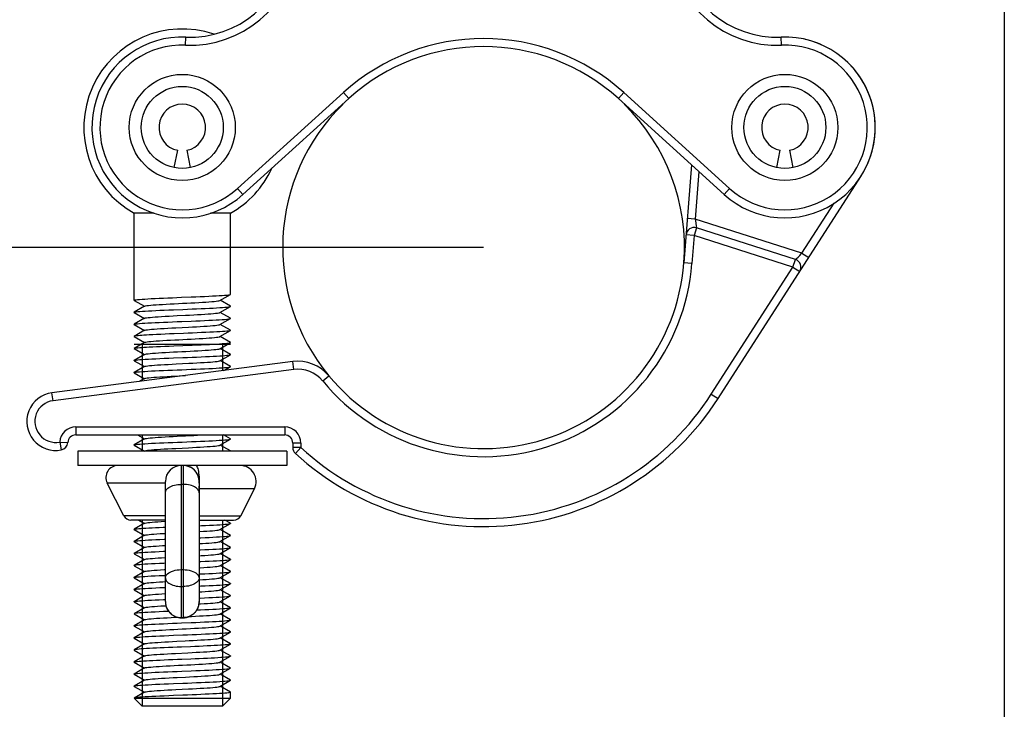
# Model space of a CAD drawing. Extents: x 0 to 420, y 0 to 297.
# Tile 13 of 75: x 88 to 113, y 169 to 186. Entities that reach past the tile are written whole.
import ezdxf

# ---------------------------------------------------------------- set-up
doc = ezdxf.new("R2010")
doc.units = 0
doc.header["$LTSCALE"] = 23.1
doc.layers.get('0').update_dxf_attribs({"linetype": 'CONTINUOUS'})
for name, color, linetype in [('02___PRT_ALL_AXES', 7, 'CONTINUOUS'), ('03___PRT_ALL_CURVES', 7, 'CONTINUOUS'), ('DIM_PILOTEES', 7, 'CONTINUOUS')]:
    doc.layers.add(name, color=color, linetype=linetype)
doc.dimstyles.get("Standard").update_dxf_attribs({"dimtxt": 2.5, "dimasz": 2.5, "dimexe": 1.25, "dimexo": 0.625, "dimtad": 1, "dimcen": 2.5, "dimazin": 3, "dimtfac": 1, "dimtmove": 0, "dimatfit": 3})

# ---------------------------------------------------------------- blocks, each defined once
blk = doc.blocks.new('_FILLED')
at = {"color": 0, "linetype": 'BYBLOCK'}
blk.add_solid([(0, 0), (-1, 0.1429), (-1, -0.1429)], dxfattribs=at)
blk = doc.blocks.new('*D2')
at = {"layer": 'DIM_PILOTEES', "color": 2, "linetype": 'CONTINUOUS'}
for p, q in [((87.037, 193.934), (76.755, 193.934)), ((78.755, 193.934), (78.755, 187.064)), ((78.755, 180.194), (78.755, 187.064)), ((99.637, 180.194), (76.755, 180.194))]:
    blk.add_line(p, q, dxfattribs=at)
at = {"layer": 'DIM_PILOTEES', "color": 2, "linetype": 'CONTINUOUS', "xscale": 3.5, "yscale": 3.5, "zscale": 3.5}
for p, rotation in [((78.755, 193.934), 90), ((78.755, 180.194), 270)]:
    blk.add_blockref('_FILLED', p, dxfattribs=dict(at, rotation=rotation))
blk = doc.blocks.new('*D4')
at = {"layer": 'DIM_PILOTEES', "color": 2, "linetype": 'CONTINUOUS'}
for p, q in [((86.675, 223.05), (86.675, 155.561)), ((112.598, 223.05), (112.598, 155.561)), ((86.675, 157.561), (99.637, 157.561)), ((112.598, 157.561), (99.637, 157.561))]:
    blk.add_line(p, q, dxfattribs=at)
at = {"layer": 'DIM_PILOTEES', "color": 2, "linetype": 'CONTINUOUS', "xscale": 3.5, "yscale": 3.5, "zscale": 3.5, "rotation": 180}
blk.add_blockref('_FILLED', (86.675, 157.561), dxfattribs=at)
at = {"layer": 'DIM_PILOTEES', "color": 2, "linetype": 'CONTINUOUS', "xscale": 3.5, "yscale": 3.5, "zscale": 3.5}
blk.add_blockref('_FILLED', (112.598, 157.561), dxfattribs=at)

msp = doc.modelspace()

# ---------------------------------------------------------------- linework, layer by layer
at = {"color": 7, "linetype": 'CONTINUOUS'}
for p, q in [((92.221, 185.232), (92.229, 185.432)), ((107.052, 185.232), (107.044, 185.432)), ((93.512, 181.664), (96.147, 184.049)), ((93.647, 181.516), (96.281, 183.901)), ((96.147, 184.049), (96.281, 183.901)), ((103.126, 184.049), (102.992, 183.901)), ((102.992, 183.901), (105.627, 181.516)), ((103.126, 184.049), (105.761, 181.664)), ((91.937, 182.186), (92.023, 182.615)), ((92.25, 182.615), (92.336, 182.186)), ((106.937, 182.184), (107.023, 182.615)), ((107.25, 182.615), (107.337, 182.184)), ((104.809, 182.256), (104.622, 179.812)), ((104.997, 182.086), (104.906, 180.905)), ((105.473, 176.439), (109.029, 181.967)), ((93.512, 181.664), (93.647, 181.516)), ((105.761, 181.664), (105.627, 181.516)), ((107.562, 180.055), (108.362, 181.299)), ((90.937, 178.884), (90.937, 181.048)), ((93.337, 179.034), (93.337, 181.048)), ((104.906, 180.905), (104.707, 180.921)), ((107.562, 180.055), (104.906, 180.905)), ((104.936, 180.686), (104.875, 180.495)), ((104.919, 180.813), (104.921, 180.793)), ((104.921, 180.793), (104.929, 180.735)), ((107.399, 179.897), (104.936, 180.686)), ((104.875, 180.495), (104.675, 180.511)), ((104.875, 180.495), (104.821, 179.797)), ((107.338, 179.707), (104.875, 180.495)), ((107.338, 179.707), (107.399, 179.897)), ((107.399, 179.898), (107.415, 179.914)), ((107.415, 179.914), (107.427, 179.925)), ((107.427, 179.925), (107.464, 179.961)), ((107.542, 180.037), (107.562, 180.055)), ((107.562, 180.055), (107.73, 179.947)), ((104.821, 179.797), (104.622, 179.812)), ((105.305, 176.547), (107.338, 179.707)), ((107.338, 179.707), (107.506, 179.599)), ((93.073, 178.88), (93.334, 179.031)), ((93.334, 179.031), (93.337, 179.034)), ((90.939, 178.881), (90.937, 178.884)), ((90.939, 178.881), (91.193, 178.734)), ((91.2, 178.738), (90.939, 178.587)), ((93.073, 178.58), (93.334, 178.731)), ((93.334, 178.737), (93.08, 178.884)), ((93.337, 178.734), (93.334, 178.737)), ((93.334, 178.731), (93.337, 178.734)), ((90.937, 178.584), (90.939, 178.587)), ((90.939, 178.581), (90.937, 178.584)), ((90.939, 178.581), (91.193, 178.434)), ((91.2, 178.438), (90.939, 178.287)), ((93.073, 178.28), (93.334, 178.431)), ((93.334, 178.437), (93.08, 178.584)), ((93.337, 178.434), (93.334, 178.437)), ((93.334, 178.431), (93.337, 178.434)), ((90.937, 178.284), (90.939, 178.287)), ((90.939, 178.281), (90.937, 178.284)), ((90.939, 178.281), (91.193, 178.134)), ((91.978, 178.201), (92.29, 178.217)), ((93.334, 178.137), (93.08, 178.284)), ((90.939, 177.987), (90.937, 177.984)), ((90.937, 177.984), (90.939, 177.981)), ((91.2, 178.138), (90.939, 177.987)), ((90.939, 177.981), (91.193, 177.834)), ((93.073, 177.98), (93.334, 178.131)), ((93.334, 177.837), (93.08, 177.984)), ((93.337, 178.134), (93.334, 178.137)), ((93.337, 178.134), (93.334, 178.131)), ((93.337, 177.784), (90.937, 177.784)), ((90.937, 177.684), (90.939, 177.687)), ((90.939, 177.681), (90.937, 177.684)), ((91.193, 177.834), (90.939, 177.687)), ((91.2, 177.838), (91.193, 177.834)), ((93.073, 177.68), (93.299, 177.811)), ((93.334, 177.537), (93.08, 177.684)), ((93.299, 177.811), (93.334, 177.831)), ((93.334, 177.837), (93.337, 177.834)), ((93.334, 177.831), (93.337, 177.834)), ((90.939, 177.681), (91.193, 177.534)), ((91.2, 177.538), (90.939, 177.387)), ((93.073, 177.38), (93.334, 177.531)), ((93.337, 177.534), (93.334, 177.537)), ((93.334, 177.531), (93.337, 177.534)), ((94.887, 177.359), (88.894, 176.583)), ((90.937, 177.384), (90.939, 177.387)), ((90.939, 177.381), (90.937, 177.384)), ((90.939, 177.381), (91.193, 177.234)), ((91.2, 177.238), (90.939, 177.087)), ((91.989, 177.301), (92.3, 177.317)), ((93.334, 177.237), (93.08, 177.384)), ((93.172, 177.137), (93.334, 177.231)), ((93.337, 177.234), (93.334, 177.237)), ((93.334, 177.231), (93.337, 177.234)), ((94.913, 177.16), (94.887, 177.359)), ((94.913, 177.16), (88.92, 176.385)), ((90.937, 177.084), (90.939, 177.087)), ((90.939, 177.081), (90.937, 177.084)), ((90.939, 177.081), (91.193, 176.934)), ((95.632, 176.877), (95.786, 177.005)), ((91.2, 176.938), (91.074, 176.865)), ((88.92, 176.385), (88.894, 176.583)), ((105.305, 176.547), (105.473, 176.439)), ((89.487, 175.734), (94.687, 175.734)), ((89.487, 175.734), (89.487, 175.534)), ((94.687, 175.734), (94.687, 175.534)), ((89.487, 175.534), (94.687, 175.534)), ((91.02, 175.534), (91.193, 175.434)), ((93.334, 175.437), (93.167, 175.534)), ((89.088, 175.359), (89.287, 175.346)), ((89.088, 175.359), (89.126, 175.163)), ((90.937, 175.284), (90.939, 175.287)), ((90.939, 175.281), (90.937, 175.284)), ((91.2, 175.438), (90.939, 175.287)), ((90.939, 175.281), (91.193, 175.134)), ((93.073, 175.28), (93.334, 175.431)), ((93.334, 175.137), (93.08, 175.284)), ((93.337, 175.434), (93.334, 175.437)), ((93.334, 175.431), (93.337, 175.434)), ((95.087, 175.334), (94.887, 175.334)), ((94.887, 175.334), (94.887, 175.221)), ((95.087, 175.334), (95.087, 175.221)), ((91.2, 175.138), (91.193, 175.134)), ((91.978, 175.201), (92.29, 175.217)), ((93.336, 175.135), (93.334, 175.137)), ((95.087, 175.221), (94.887, 175.221)), ((95.087, 175.221), (94.952, 175.074)), ((92.117, 170.99), (92.117, 174.775)), ((92.157, 174.775), (92.157, 170.99)), ((92.211, 174.772), (92.167, 174.775)), ((92.257, 174.763), (92.211, 174.772)), ((91.717, 174.339), (90.269, 174.339)), ((91.717, 171.388), (91.717, 174.375)), ((92.157, 174.305), (92.117, 174.305)), ((92.543, 174.492), (92.542, 174.495)), ((92.543, 174.49), (92.543, 174.492)), ((92.544, 174.487), (92.543, 174.49)), ((92.545, 174.485), (92.544, 174.487)), ((92.545, 174.482), (92.545, 174.485)), ((92.546, 174.479), (92.545, 174.482)), ((92.547, 174.477), (92.546, 174.479)), ((92.548, 174.474), (92.547, 174.477)), ((92.548, 174.471), (92.548, 174.474)), ((92.549, 174.469), (92.548, 174.471)), ((92.55, 174.466), (92.549, 174.469)), ((92.55, 174.464), (92.55, 174.466)), ((92.551, 174.461), (92.55, 174.464)), ((92.551, 174.459), (92.551, 174.461)), ((92.552, 174.457), (92.551, 174.459)), ((92.552, 174.455), (92.552, 174.457)), ((92.553, 174.452), (92.552, 174.455)), ((92.553, 174.45), (92.553, 174.452)), ((92.554, 174.447), (92.553, 174.45)), ((92.554, 174.445), (92.554, 174.447)), ((92.554, 174.442), (92.554, 174.445)), ((92.555, 174.44), (92.554, 174.442)), ((92.555, 174.438), (92.555, 174.44)), ((92.556, 174.435), (92.555, 174.438)), ((92.556, 174.433), (92.556, 174.435)), ((92.556, 174.431), (92.556, 174.433)), ((92.557, 174.428), (92.556, 174.431)), ((92.557, 174.426), (92.557, 174.428)), ((92.558, 174.423), (92.557, 174.426)), ((92.557, 174.339), (92.558, 174.386)), ((92.557, 174.375), (92.557, 171.388)), ((92.558, 174.421), (92.558, 174.423)), ((92.558, 174.418), (92.558, 174.421)), ((92.559, 174.416), (92.558, 174.418)), ((92.559, 174.413), (92.559, 174.416)), ((92.559, 174.411), (92.559, 174.413)), ((92.559, 174.409), (92.559, 174.411)), ((92.56, 174.407), (92.559, 174.409)), ((92.56, 174.404), (92.56, 174.407)), ((92.56, 174.401), (92.56, 174.404)), ((92.561, 174.398), (92.56, 174.401)), ((92.561, 174.395), (92.561, 174.398)), ((92.561, 174.392), (92.561, 174.395)), ((92.561, 174.39), (92.561, 174.392)), ((92.561, 174.387), (92.561, 174.39)), ((92.562, 174.384), (92.561, 174.387)), ((92.562, 174.381), (92.562, 174.384)), ((92.562, 174.379), (92.562, 174.381)), ((92.562, 174.376), (92.562, 174.379)), ((92.562, 174.372), (92.562, 174.376)), ((92.563, 174.369), (92.562, 174.372)), ((92.563, 174.366), (92.563, 174.369)), ((92.563, 174.362), (92.563, 174.366)), ((92.563, 174.359), (92.563, 174.362)), ((92.563, 174.355), (92.563, 174.359)), ((92.563, 174.351), (92.563, 174.355)), ((92.563, 174.348), (92.563, 174.351)), ((92.563, 174.344), (92.563, 174.348)), ((92.563, 174.34), (92.563, 174.344)), ((92.563, 174.335), (92.563, 174.34)), ((92.563, 174.331), (92.563, 174.335)), ((92.563, 174.326), (92.563, 174.331)), ((92.563, 174.321), (92.563, 174.326)), ((92.563, 174.315), (92.563, 174.321)), ((92.563, 174.314), (92.563, 174.315)), ((92.563, 174.312), (92.563, 174.314)), ((92.565, 174.29), (92.566, 174.34)), ((92.566, 174.34), (92.567, 174.391)), ((93.931, 174.194), (92.557, 174.194)), ((91.717, 173.524), (90.681, 173.524)), ((92.557, 173.524), (93.592, 173.524)), ((91.2, 173.338), (90.939, 173.187)), ((91.053, 173.415), (91.193, 173.334)), ((92.557, 173.276), (92.612, 173.278)), ((93.073, 173.18), (93.334, 173.331)), ((93.334, 173.337), (93.2, 173.415)), ((93.334, 173.337), (93.337, 173.334)), ((93.334, 173.331), (93.337, 173.334)), ((90.937, 173.184), (90.939, 173.187)), ((90.939, 173.181), (90.937, 173.184)), ((90.939, 173.181), (91.193, 173.034)), ((91.2, 173.038), (90.939, 172.887)), ((93.073, 172.88), (93.334, 173.031)), ((93.334, 173.037), (93.08, 173.184)), ((93.337, 173.034), (93.334, 173.037)), ((93.334, 173.031), (93.337, 173.034)), ((90.937, 172.884), (90.939, 172.887)), ((90.939, 172.881), (90.937, 172.884)), ((90.939, 172.881), (91.193, 172.734)), ((93.334, 172.737), (93.08, 172.884)), ((90.937, 172.584), (90.939, 172.587)), ((90.937, 172.584), (90.939, 172.581)), ((91.2, 172.738), (90.939, 172.587)), ((90.939, 172.581), (91.193, 172.434)), ((93.073, 172.58), (93.334, 172.731)), ((93.334, 172.437), (93.08, 172.584)), ((93.337, 172.734), (93.334, 172.737)), ((93.334, 172.731), (93.337, 172.734)), ((91.2, 172.438), (90.939, 172.287)), ((91.622, 172.481), (91.717, 172.487)), ((93.073, 172.28), (93.334, 172.431)), ((93.334, 172.437), (93.337, 172.434)), ((93.337, 172.434), (93.334, 172.431)), ((90.939, 172.287), (90.937, 172.284)), ((90.939, 172.281), (90.937, 172.284)), ((90.939, 172.281), (91.193, 172.134)), ((91.2, 172.138), (90.939, 171.987)), ((92.117, 172.184), (92.157, 172.184)), ((93.073, 171.98), (93.334, 172.131)), ((93.334, 172.137), (93.08, 172.284)), ((93.337, 172.134), (93.334, 172.137)), ((93.334, 172.131), (93.337, 172.134)), ((90.937, 171.984), (90.939, 171.987)), ((90.937, 171.984), (90.939, 171.981)), ((90.939, 171.981), (91.193, 171.834)), ((91.2, 171.838), (90.939, 171.687)), ((93.073, 171.68), (93.334, 171.831)), ((93.334, 171.837), (93.08, 171.984)), ((93.334, 171.837), (93.337, 171.834)), ((93.334, 171.831), (93.337, 171.834)), ((90.937, 171.684), (90.939, 171.687)), ((90.939, 171.681), (90.937, 171.684)), ((90.939, 171.681), (91.193, 171.534)), ((92.117, 171.765), (92.157, 171.765)), ((93.334, 171.537), (93.08, 171.684)), ((90.937, 171.384), (90.939, 171.387)), ((90.937, 171.384), (90.939, 171.381)), ((91.2, 171.538), (90.939, 171.387)), ((90.939, 171.381), (91.193, 171.234)), ((92.557, 171.388), (92.553, 171.336)), ((93.073, 171.38), (93.334, 171.531)), ((93.334, 171.237), (93.08, 171.384)), ((93.337, 171.534), (93.334, 171.537)), ((93.334, 171.531), (93.337, 171.534)), ((90.939, 171.087), (90.937, 171.084)), ((90.939, 171.081), (90.937, 171.084)), ((91.2, 171.238), (90.939, 171.087)), ((90.939, 171.081), (91.193, 170.934)), ((91.799, 171.145), (91.669, 171.14)), ((93.073, 171.08), (93.334, 171.231)), ((93.334, 170.937), (93.08, 171.084)), ((93.334, 171.237), (93.337, 171.234)), ((93.337, 171.234), (93.334, 171.231)), ((91.2, 170.938), (90.939, 170.787)), ((93.073, 170.78), (93.334, 170.931)), ((93.337, 170.934), (93.334, 170.937)), ((93.334, 170.931), (93.337, 170.934)), ((90.937, 170.784), (90.939, 170.787)), ((90.939, 170.781), (90.937, 170.784)), ((90.939, 170.781), (91.193, 170.634)), ((91.2, 170.638), (90.939, 170.487)), ((93.073, 170.48), (93.334, 170.631)), ((93.334, 170.637), (93.08, 170.784)), ((93.337, 170.634), (93.334, 170.637)), ((93.334, 170.631), (93.337, 170.634)), ((90.937, 170.484), (90.939, 170.487)), ((90.939, 170.481), (90.937, 170.484)), ((90.939, 170.481), (91.193, 170.334)), ((91.2, 170.338), (90.939, 170.187)), ((93.334, 170.337), (93.08, 170.484)), ((93.337, 170.334), (93.334, 170.337)), ((93.337, 170.334), (93.334, 170.331)), ((90.939, 170.187), (90.937, 170.184)), ((90.937, 170.184), (90.939, 170.181)), ((90.939, 170.181), (91.193, 170.034)), ((91.867, 170.095), (91.968, 170.1)), ((91.968, 170.1), (92.279, 170.116)), ((93.073, 170.18), (93.334, 170.331)), ((93.334, 170.037), (93.08, 170.184)), ((90.937, 169.884), (90.939, 169.887)), ((90.939, 169.881), (90.937, 169.884)), ((91.2, 170.038), (90.939, 169.887)), ((90.939, 169.881), (91.193, 169.734)), ((93.073, 169.88), (93.334, 170.031)), ((93.334, 169.737), (93.08, 169.884)), ((93.334, 170.037), (93.337, 170.034)), ((93.334, 170.031), (93.337, 170.034)), ((91.2, 169.738), (90.939, 169.587)), ((93.073, 169.58), (93.334, 169.731)), ((93.337, 169.734), (93.334, 169.737)), ((93.334, 169.731), (93.337, 169.734)), ((90.937, 169.584), (90.939, 169.587)), ((90.939, 169.581), (90.937, 169.584)), ((90.939, 169.581), (91.193, 169.434)), ((91.2, 169.438), (90.939, 169.287)), ((93.073, 169.28), (93.334, 169.431)), ((93.334, 169.437), (93.08, 169.584)), ((93.337, 169.434), (93.334, 169.437)), ((93.334, 169.431), (93.337, 169.434)), ((90.937, 169.284), (90.939, 169.287)), ((90.939, 169.281), (90.937, 169.284)), ((90.939, 169.281), (91.193, 169.134)), ((91.2, 169.138), (90.939, 168.987)), ((91.978, 169.201), (92.29, 169.217)), ((93.334, 169.137), (93.08, 169.284)), ((93.337, 169.134), (93.334, 169.137)), ((93.337, 168.984), (93.337, 169.134)), ((90.939, 168.987), (90.937, 168.984)), ((90.937, 168.984), (93.337, 168.984)), ((91.137, 168.784), (90.937, 168.984)), ((93.137, 168.784), (93.337, 168.984)), ((93.137, 168.784), (91.137, 168.784))]:
    msp.add_line(p, q, dxfattribs=at)
at = {"color": 2, "linetype": 'CONTINUOUS'}
for p, q in [((91.137, 177.784), (91.137, 176.873)), ((93.137, 177.784), (93.137, 177.132)), ((91.137, 175.534), (91.137, 175.135)), ((93.137, 175.534), (93.137, 175.135)), ((91.137, 173.415), (91.137, 168.784)), ((93.137, 173.415), (93.137, 168.784))]:
    msp.add_line(p, q, dxfattribs=at)
at = {"color": 7, "linetype": 'CONTINUOUS'}
for points in [[(104.906, 180.905), (104.91, 180.88), (104.913, 180.856), (104.919, 180.813)], [(104.929, 180.735), (104.936, 180.687), (104.936, 180.686), (104.936, 180.686)], [(107.399, 179.897), (107.399, 179.898), (107.399, 179.898)], [(107.464, 179.961), (107.507, 180.002), (107.542, 180.037)], [(90.937, 178.884), (90.942, 178.888), (90.959, 178.893), (90.987, 178.898), (91.026, 178.902), (91.075, 178.907), (91.135, 178.912), (91.203, 178.916), (91.281, 178.921), (91.367, 178.926), (91.46, 178.93), (91.561, 178.935), (91.667, 178.94), (91.778, 178.944), (91.891, 178.949), (92.005, 178.954), (92.121, 178.958), (92.355, 178.968)], [(92.355, 178.968), (92.471, 178.972), (92.584, 178.977), (92.694, 178.982), (92.797, 178.987), (92.892, 178.991), (92.979, 178.996), (93.059, 179.001), (93.129, 179.005), (93.191, 179.01), (93.243, 179.015), (93.284, 179.02), (93.313, 179.024), (93.331, 179.029), (93.334, 179.031)], [(91.2, 178.738), (91.205, 178.74), (91.225, 178.746), (91.257, 178.751), (91.299, 178.756), (91.351, 178.762), (91.413, 178.767), (91.484, 178.772), (91.563, 178.778), (91.649, 178.783), (91.74, 178.788), (91.837, 178.793), (91.938, 178.799), (92.04, 178.804), (92.144, 178.809), (92.248, 178.815), (92.351, 178.82), (92.451, 178.825), (92.547, 178.83), (92.638, 178.836), (92.723, 178.841), (92.8, 178.846), (92.87, 178.852), (92.931, 178.857), (92.981, 178.862), (93.022, 178.867), (93.051, 178.873), (93.07, 178.878), (93.073, 178.88)], [(91.917, 178.65), (92.15, 178.659), (92.267, 178.664), (92.382, 178.669), (92.494, 178.673), (92.604, 178.678), (92.71, 178.683), (92.811, 178.687), (92.904, 178.692), (92.991, 178.697), (93.069, 178.701), (93.138, 178.706), (93.197, 178.711), (93.247, 178.715), (93.286, 178.72), (93.314, 178.725), (93.331, 178.729), (93.334, 178.731)], [(90.939, 178.587), (90.942, 178.589), (90.96, 178.593), (90.989, 178.598), (91.03, 178.603), (91.082, 178.608), (91.145, 178.612), (91.216, 178.617), (91.296, 178.622), (91.383, 178.626), (91.477, 178.631), (91.579, 178.636), (91.688, 178.641), (91.801, 178.645), (91.917, 178.65)], [(91.2, 178.438), (91.202, 178.439), (91.218, 178.444), (91.246, 178.449), (91.285, 178.455), (91.334, 178.46), (91.393, 178.465), (91.462, 178.471), (91.538, 178.476), (91.622, 178.481), (91.712, 178.486), (91.808, 178.492), (91.907, 178.497), (92.009, 178.502)], [(92.009, 178.502), (92.217, 178.513), (92.32, 178.518), (92.421, 178.524), (92.519, 178.529), (92.611, 178.534), (92.698, 178.539), (92.778, 178.545), (92.85, 178.55), (92.913, 178.555), (92.967, 178.561), (93.011, 178.566), (93.044, 178.571), (93.065, 178.576), (93.073, 178.58)], [(92.356, 178.368), (92.472, 178.372), (92.585, 178.377), (92.694, 178.382), (92.796, 178.387), (92.891, 178.391), (92.978, 178.396), (93.057, 178.401), (93.128, 178.405), (93.191, 178.41), (93.243, 178.415), (93.284, 178.42), (93.313, 178.424), (93.331, 178.429), (93.334, 178.431)], [(90.939, 178.287), (90.942, 178.288), (90.959, 178.293), (90.987, 178.298), (91.026, 178.302), (91.076, 178.307), (91.135, 178.312), (91.204, 178.316), (91.282, 178.321), (91.368, 178.326), (91.462, 178.33), (91.563, 178.335), (91.669, 178.34), (91.779, 178.344), (91.892, 178.349), (92.006, 178.354), (92.123, 178.358), (92.356, 178.368)], [(91.2, 178.138), (91.212, 178.143), (91.237, 178.148), (91.272, 178.153), (91.318, 178.158), (91.375, 178.164), (91.44, 178.169), (91.514, 178.174), (91.596, 178.18), (91.685, 178.185), (91.779, 178.19), (91.877, 178.195), (91.978, 178.201)], [(92.29, 178.217), (92.391, 178.222), (92.49, 178.227), (92.584, 178.233), (92.673, 178.238), (92.755, 178.243), (92.829, 178.248), (92.895, 178.254), (92.952, 178.259), (92.999, 178.264), (93.035, 178.27), (93.06, 178.275), (93.073, 178.28)], [(91.313, 178.023), (91.246, 178.019), (91.184, 178.015), (91.128, 178.011), (91.078, 178.007), (91.036, 178.003), (91, 177.999), (90.972, 177.996), (90.952, 177.992), (90.941, 177.988), (90.939, 177.987)], [(91.936, 178.051), (91.821, 178.046), (91.709, 178.041), (91.6, 178.037), (91.497, 178.032), (91.401, 178.027), (91.313, 178.023)], [(91.491, 177.873), (91.571, 177.878), (91.657, 177.883), (91.75, 177.889), (91.847, 177.894), (91.948, 177.899), (92.051, 177.904), (92.155, 177.91), (92.259, 177.915), (92.361, 177.92), (92.461, 177.926), (92.556, 177.931), (92.647, 177.936), (92.731, 177.942), (92.808, 177.947), (92.877, 177.952), (92.936, 177.957), (92.986, 177.963), (93.025, 177.968), (93.054, 177.973), (93.071, 177.979), (93.073, 177.98)], [(93.334, 178.131), (93.331, 178.129), (93.314, 178.125), (93.287, 178.12), (93.248, 178.115), (93.2, 178.111), (93.142, 178.106), (93.076, 178.102), (93, 178.097), (92.916, 178.093), (92.824, 178.088), (92.725, 178.083), (92.619, 178.079), (92.509, 178.074), (92.395, 178.069), (92.281, 178.065), (92.167, 178.06), (91.936, 178.051)], [(90.939, 177.687), (90.941, 177.688), (90.952, 177.692), (90.972, 177.695), (90.999, 177.699), (91.034, 177.703), (91.077, 177.707), (91.126, 177.711), (91.182, 177.715), (91.245, 177.719), (91.313, 177.723)], [(91.2, 177.838), (91.207, 177.841), (91.228, 177.846), (91.26, 177.852), (91.304, 177.857), (91.357, 177.862), (91.42, 177.867), (91.491, 177.873)], [(91.313, 177.723), (91.401, 177.727), (91.495, 177.732), (91.596, 177.737), (91.702, 177.741), (91.811, 177.746), (91.923, 177.75)], [(91.923, 177.75), (92.151, 177.759), (92.267, 177.764), (92.381, 177.769), (92.495, 177.773), (92.606, 177.778), (92.711, 177.783), (92.811, 177.787), (92.903, 177.792), (92.988, 177.796), (93.065, 177.801), (93.134, 177.806)], [(93.134, 177.806), (93.195, 177.81), (93.246, 177.815), (93.286, 177.82), (93.314, 177.825), (93.331, 177.829), (93.334, 177.831)], [(90.939, 177.387), (90.942, 177.389), (90.96, 177.393), (90.989, 177.398), (91.03, 177.403), (91.082, 177.408), (91.144, 177.412), (91.215, 177.417), (91.294, 177.422), (91.381, 177.426), (91.477, 177.431), (91.58, 177.436), (91.689, 177.441), (91.802, 177.445), (91.919, 177.45)], [(91.2, 177.538), (91.203, 177.539), (91.221, 177.545), (91.25, 177.55), (91.289, 177.555), (91.34, 177.561), (91.4, 177.566), (91.469, 177.571), (91.546, 177.576), (91.631, 177.582), (91.722, 177.587), (91.817, 177.592), (91.917, 177.598), (92.02, 177.603), (92.124, 177.608), (92.228, 177.613), (92.331, 177.619), (92.431, 177.624), (92.528, 177.629), (92.62, 177.635), (92.706, 177.64), (92.786, 177.645), (92.857, 177.651), (92.919, 177.656), (92.972, 177.661), (93.015, 177.666), (93.046, 177.672), (93.067, 177.677), (93.073, 177.68)], [(91.919, 177.45), (92.152, 177.459), (92.268, 177.464), (92.382, 177.469), (92.495, 177.473), (92.606, 177.478), (92.712, 177.483), (92.813, 177.487), (92.907, 177.492), (92.992, 177.497), (93.07, 177.501), (93.139, 177.506), (93.198, 177.511), (93.247, 177.515), (93.286, 177.52), (93.314, 177.525), (93.331, 177.529), (93.334, 177.531)], [(91.2, 177.238), (91.214, 177.243), (91.24, 177.248), (91.276, 177.254), (91.324, 177.259), (91.381, 177.264), (91.447, 177.27), (91.522, 177.275), (91.605, 177.28), (91.694, 177.285), (91.788, 177.291), (91.887, 177.296), (91.989, 177.301)], [(92.3, 177.317), (92.401, 177.322), (92.499, 177.328), (92.593, 177.333), (92.681, 177.338), (92.763, 177.344), (92.836, 177.349), (92.901, 177.354), (92.957, 177.36), (93.003, 177.365), (93.038, 177.37), (93.062, 177.375), (93.073, 177.38)], [(92.359, 177.168), (92.474, 177.172), (92.587, 177.177), (92.694, 177.182), (92.796, 177.187), (92.89, 177.191), (92.977, 177.196), (93.056, 177.201), (93.128, 177.205), (93.19, 177.21), (93.243, 177.215), (93.284, 177.22), (93.313, 177.224), (93.331, 177.229), (93.334, 177.231)], [(90.939, 177.087), (90.942, 177.088), (90.959, 177.093), (90.987, 177.098), (91.026, 177.102), (91.076, 177.107), (91.137, 177.112), (91.206, 177.116), (91.284, 177.121), (91.371, 177.126), (91.464, 177.13), (91.565, 177.135), (91.671, 177.14), (91.78, 177.144), (91.893, 177.149), (92.008, 177.154), (92.125, 177.158), (92.359, 177.168)], [(91.2, 176.938), (91.209, 176.942), (91.231, 176.947), (91.264, 176.952), (91.308, 176.957), (91.363, 176.963), (91.426, 176.968), (91.499, 176.973), (91.579, 176.979), (91.666, 176.984), (91.759, 176.989), (91.857, 176.994), (91.958, 177), (92.061, 177.005), (92.215, 177.013)], [(91.2, 175.438), (91.202, 175.439), (91.218, 175.444), (91.246, 175.449), (91.285, 175.455), (91.334, 175.46), (91.393, 175.465), (91.462, 175.471), (91.538, 175.476), (91.622, 175.481), (91.712, 175.486), (91.808, 175.492), (91.907, 175.497), (92.009, 175.502)], [(92.009, 175.502), (92.217, 175.513), (92.32, 175.518), (92.421, 175.524), (92.519, 175.529), (92.607, 175.534)], [(90.939, 175.287), (90.942, 175.288), (90.959, 175.293), (90.988, 175.298), (91.027, 175.303), (91.078, 175.307), (91.139, 175.312), (91.209, 175.317), (91.288, 175.321), (91.375, 175.326), (91.469, 175.331), (91.569, 175.335), (91.675, 175.34), (91.785, 175.345), (91.899, 175.349), (92.015, 175.354), (92.132, 175.359), (92.249, 175.363), (92.366, 175.368), (92.481, 175.373), (92.592, 175.377), (92.699, 175.382), (92.799, 175.387), (92.893, 175.391), (92.98, 175.396), (93.059, 175.401), (93.131, 175.405), (93.193, 175.41), (93.244, 175.415), (93.285, 175.42), (93.314, 175.425), (93.331, 175.429), (93.334, 175.431)], [(92.29, 175.217), (92.391, 175.222), (92.49, 175.227), (92.584, 175.233), (92.673, 175.238), (92.755, 175.243), (92.829, 175.248), (92.895, 175.254), (92.952, 175.259), (92.999, 175.264), (93.035, 175.27), (93.06, 175.275), (93.073, 175.28)], [(91.2, 175.138), (91.212, 175.143), (91.237, 175.148), (91.272, 175.153), (91.318, 175.158), (91.375, 175.164), (91.44, 175.169), (91.514, 175.174), (91.596, 175.18), (91.685, 175.185), (91.779, 175.19), (91.877, 175.195), (91.978, 175.201)], [(92.544, 174.48), (92.529, 174.525), (92.509, 174.568), (92.484, 174.608), (92.455, 174.645), (92.421, 174.678), (92.384, 174.706), (92.344, 174.73), (92.301, 174.75), (92.257, 174.763)], [(92.563, 174.491), (92.558, 174.539), (92.553, 174.584), (92.546, 174.626), (92.538, 174.663), (92.529, 174.696), (92.519, 174.724), (92.508, 174.746), (92.497, 174.762), (92.485, 174.771), (92.473, 174.775)], [(91.717, 174.098), (91.719, 174.121), (91.727, 174.144), (91.739, 174.166), (91.756, 174.188), (91.778, 174.208), (91.804, 174.227), (91.834, 174.244), (91.867, 174.26), (91.904, 174.273), (91.943, 174.284), (91.984, 174.293), (92.028, 174.299), (92.072, 174.303), (92.117, 174.305)], [(92.557, 174.098), (92.554, 174.121), (92.547, 174.144), (92.534, 174.166), (92.517, 174.188), (92.495, 174.208), (92.469, 174.227), (92.439, 174.244), (92.406, 174.26), (92.369, 174.273), (92.33, 174.284), (92.289, 174.293), (92.246, 174.299), (92.201, 174.303), (92.157, 174.305)], [(92.558, 174.386), (92.554, 174.434), (92.544, 174.48)], [(92.557, 174.194), (92.561, 174.241), (92.565, 174.29)], [(92.567, 174.391), (92.565, 174.442), (92.563, 174.491)], [(92.563, 174.311), (92.563, 174.312), (92.563, 174.312)], [(91.2, 173.338), (91.216, 173.344), (91.243, 173.349), (91.281, 173.354), (91.329, 173.36), (91.387, 173.365), (91.455, 173.37), (91.53, 173.375), (91.613, 173.381), (91.703, 173.386), (91.717, 173.387)], [(92.612, 173.278), (92.718, 173.283), (92.818, 173.288), (92.911, 173.292), (92.995, 173.297), (93.071, 173.301), (93.138, 173.306), (93.198, 173.311), (93.247, 173.315), (93.286, 173.32), (93.314, 173.325), (93.331, 173.329), (93.334, 173.331)], [(90.939, 173.187), (90.941, 173.188), (90.956, 173.192), (90.98, 173.197), (91.013, 173.201), (91.055, 173.205), (91.105, 173.209), (91.164, 173.214), (91.23, 173.218), (91.303, 173.222), (91.384, 173.226), (91.471, 173.231), (91.564, 173.235), (91.663, 173.239), (91.717, 173.242)], [(91.2, 173.038), (91.21, 173.042), (91.234, 173.047), (91.268, 173.053), (91.313, 173.058), (91.369, 173.063), (91.433, 173.069), (91.507, 173.074), (91.588, 173.079), (91.676, 173.084), (91.717, 173.087)], [(92.557, 173.131), (92.575, 173.132), (92.664, 173.137), (92.747, 173.143), (92.822, 173.148), (92.889, 173.153), (92.947, 173.158), (92.995, 173.164), (93.032, 173.169), (93.058, 173.174), (93.073, 173.18)], [(92.557, 172.976), (92.601, 172.978), (92.707, 172.982), (92.807, 172.987), (92.901, 172.992), (92.987, 172.996), (93.066, 173.001), (93.136, 173.006), (93.196, 173.011), (93.247, 173.015), (93.286, 173.02), (93.314, 173.025), (93.331, 173.029), (93.334, 173.031)], [(90.939, 172.887), (90.942, 172.889), (90.96, 172.893), (90.989, 172.898), (91.03, 172.903), (91.082, 172.908), (91.145, 172.912), (91.216, 172.917), (91.296, 172.922), (91.382, 172.926), (91.476, 172.931), (91.578, 172.936), (91.685, 172.94), (91.717, 172.942)], [(91.2, 172.738), (91.205, 172.74), (91.225, 172.746), (91.257, 172.751), (91.299, 172.756), (91.351, 172.762), (91.413, 172.767), (91.484, 172.772), (91.563, 172.778), (91.649, 172.783), (91.717, 172.787)], [(92.557, 172.831), (92.638, 172.836), (92.723, 172.841), (92.8, 172.846), (92.87, 172.852), (92.931, 172.857), (92.981, 172.862), (93.022, 172.867), (93.051, 172.873), (93.07, 172.878), (93.073, 172.88)], [(90.939, 172.587), (90.942, 172.588), (90.959, 172.593), (90.987, 172.598), (91.027, 172.602), (91.076, 172.607), (91.135, 172.612), (91.203, 172.616), (91.281, 172.621), (91.367, 172.626), (91.46, 172.63), (91.562, 172.635), (91.668, 172.64), (91.717, 172.642)], [(92.557, 172.676), (92.587, 172.677), (92.696, 172.682), (92.799, 172.687), (92.894, 172.691), (92.981, 172.696), (93.06, 172.701), (93.13, 172.705), (93.192, 172.71), (93.244, 172.715), (93.284, 172.72), (93.314, 172.724), (93.331, 172.729), (93.334, 172.731)], [(92.557, 172.531), (92.611, 172.534), (92.698, 172.539), (92.778, 172.545), (92.85, 172.55), (92.913, 172.555), (92.967, 172.561), (93.011, 172.566), (93.044, 172.571), (93.065, 172.576), (93.073, 172.58)], [(91.717, 172.342), (91.676, 172.34), (91.567, 172.335), (91.465, 172.33), (91.37, 172.326), (91.284, 172.321), (91.206, 172.316), (91.138, 172.312), (91.078, 172.307), (91.028, 172.303), (90.988, 172.298), (90.959, 172.293), (90.942, 172.289), (90.939, 172.287)], [(91.2, 172.438), (91.202, 172.439), (91.218, 172.444), (91.246, 172.449), (91.285, 172.455), (91.334, 172.46), (91.393, 172.465), (91.462, 172.471), (91.538, 172.476), (91.622, 172.481)], [(93.334, 172.431), (93.331, 172.429), (93.314, 172.425), (93.285, 172.42), (93.246, 172.415), (93.196, 172.411), (93.137, 172.406), (93.068, 172.401), (92.991, 172.397), (92.904, 172.392), (92.81, 172.387), (92.708, 172.383), (92.6, 172.378), (92.557, 172.376)], [(91.2, 172.138), (91.212, 172.143), (91.237, 172.148), (91.272, 172.153), (91.318, 172.158), (91.375, 172.164), (91.44, 172.169), (91.514, 172.174), (91.596, 172.18), (91.685, 172.185), (91.717, 172.187)], [(91.717, 171.977), (91.72, 172.004), (91.73, 172.03), (91.747, 172.056), (91.77, 172.08), (91.799, 172.103), (91.834, 172.123), (91.873, 172.141), (91.917, 172.156), (91.964, 172.168), (92.013, 172.177), (92.064, 172.182), (92.117, 172.184)], [(92.157, 172.184), (92.209, 172.182), (92.26, 172.177), (92.31, 172.168), (92.357, 172.156), (92.4, 172.141), (92.439, 172.123), (92.474, 172.103), (92.503, 172.08), (92.526, 172.056), (92.543, 172.03), (92.553, 172.004), (92.557, 171.977)], [(92.557, 172.231), (92.584, 172.233), (92.673, 172.238), (92.755, 172.243), (92.829, 172.248), (92.895, 172.254), (92.952, 172.259), (92.999, 172.264), (93.035, 172.27), (93.06, 172.275), (93.073, 172.28)], [(92.557, 172.076), (92.586, 172.077), (92.695, 172.082), (92.798, 172.087), (92.893, 172.091), (92.981, 172.096), (93.06, 172.101), (93.13, 172.105), (93.192, 172.11), (93.244, 172.115), (93.284, 172.12), (93.314, 172.124), (93.331, 172.129), (93.334, 172.131)], [(90.939, 171.987), (90.942, 171.988), (90.959, 171.993), (90.987, 171.998), (91.026, 172.002), (91.076, 172.007), (91.135, 172.012), (91.203, 172.016), (91.281, 172.021), (91.367, 172.026), (91.46, 172.03), (91.561, 172.035), (91.668, 172.04), (91.717, 172.042)], [(91.2, 171.838), (91.207, 171.841), (91.228, 171.846), (91.26, 171.852), (91.304, 171.857), (91.357, 171.862), (91.42, 171.867), (91.491, 171.873), (91.571, 171.878), (91.657, 171.883), (91.717, 171.887)], [(91.717, 171.977), (91.719, 171.953), (91.727, 171.93), (91.739, 171.907), (91.756, 171.885), (91.778, 171.864), (91.804, 171.845), (91.834, 171.827), (91.867, 171.811), (91.904, 171.797), (91.943, 171.786), (91.984, 171.777), (92.028, 171.77), (92.072, 171.766), (92.117, 171.765)], [(92.557, 171.977), (92.554, 171.953), (92.547, 171.93), (92.534, 171.907), (92.517, 171.885), (92.495, 171.864), (92.469, 171.845), (92.439, 171.827), (92.406, 171.811), (92.369, 171.797), (92.33, 171.786), (92.289, 171.777), (92.246, 171.77), (92.201, 171.766), (92.157, 171.765)], [(92.557, 171.931), (92.647, 171.936), (92.731, 171.942), (92.808, 171.947), (92.877, 171.952), (92.936, 171.957), (92.986, 171.963), (93.025, 171.968), (93.054, 171.973), (93.071, 171.979), (93.073, 171.98)], [(92.557, 171.776), (92.603, 171.778), (92.709, 171.783), (92.81, 171.787), (92.904, 171.792), (92.99, 171.797), (93.068, 171.801), (93.137, 171.806), (93.197, 171.811), (93.247, 171.815), (93.286, 171.82), (93.314, 171.825), (93.331, 171.829), (93.334, 171.831)], [(90.939, 171.687), (90.942, 171.689), (90.96, 171.693), (90.989, 171.698), (91.03, 171.703), (91.083, 171.708), (91.145, 171.712), (91.216, 171.717), (91.296, 171.722), (91.383, 171.726), (91.477, 171.731), (91.579, 171.736), (91.687, 171.741), (91.717, 171.742)], [(91.2, 171.538), (91.203, 171.539), (91.221, 171.545), (91.25, 171.55), (91.289, 171.555), (91.34, 171.561), (91.4, 171.566), (91.469, 171.571), (91.546, 171.576), (91.631, 171.582), (91.717, 171.587)], [(92.557, 171.631), (92.62, 171.635), (92.706, 171.64), (92.786, 171.645), (92.857, 171.651), (92.919, 171.656), (92.972, 171.661), (93.015, 171.666), (93.046, 171.672), (93.067, 171.677), (93.073, 171.68)], [(90.939, 171.387), (90.942, 171.388), (90.959, 171.393), (90.987, 171.398), (91.026, 171.402), (91.076, 171.407), (91.135, 171.412), (91.204, 171.416), (91.282, 171.421), (91.368, 171.426), (91.461, 171.43), (91.562, 171.435), (91.668, 171.44), (91.717, 171.442)], [(91.717, 171.388), (91.72, 171.336), (91.73, 171.285), (91.747, 171.235), (91.77, 171.189), (91.799, 171.145), (91.834, 171.106), (91.873, 171.072), (91.917, 171.043), (91.964, 171.02), (92.013, 171.003), (92.064, 170.993), (92.117, 170.99)], [(91.717, 171.388), (91.717, 171.367), (91.718, 171.349), (91.721, 171.331), (91.724, 171.313), (91.728, 171.295), (91.732, 171.278), (91.737, 171.261), (91.743, 171.245), (91.75, 171.229), (91.757, 171.213), (91.764, 171.198), (91.773, 171.184), (91.781, 171.17), (91.791, 171.156), (91.8, 171.143), (91.81, 171.131), (91.821, 171.119), (91.831, 171.107), (91.842, 171.097), (91.854, 171.086), (91.865, 171.076), (91.877, 171.067), (91.889, 171.058), (91.902, 171.05), (91.914, 171.043), (91.927, 171.036), (91.939, 171.029), (91.952, 171.023), (91.964, 171.018), (91.976, 171.013), (91.988, 171.009), (92.001, 171.005), (92.014, 171.001), (92.027, 170.998), (92.041, 170.995), (92.054, 170.992), (92.067, 170.99), (92.079, 170.989), (92.091, 170.988), (92.102, 170.987), (92.114, 170.986), (92.125, 170.986), (92.136, 170.986), (92.147, 170.986), (92.158, 170.986), (92.17, 170.987), (92.181, 170.988), (92.193, 170.989), (92.205, 170.99), (92.218, 170.992), (92.231, 170.994), (92.244, 170.997), (92.258, 171.001), (92.271, 171.004), (92.284, 171.008), (92.296, 171.013), (92.308, 171.018), (92.321, 171.023), (92.333, 171.029), (92.345, 171.035), (92.358, 171.042), (92.371, 171.05), (92.383, 171.058), (92.395, 171.067), (92.407, 171.076), (92.419, 171.086), (92.43, 171.096), (92.441, 171.107), (92.452, 171.118), (92.463, 171.13), (92.473, 171.143), (92.482, 171.156), (92.491, 171.169), (92.5, 171.183), (92.508, 171.198), (92.516, 171.213), (92.523, 171.228), (92.53, 171.244), (92.536, 171.261), (92.541, 171.277), (92.546, 171.295), (92.549, 171.312), (92.552, 171.33), (92.555, 171.349), (92.556, 171.367), (92.557, 171.388)], [(92.553, 171.336), (92.543, 171.285), (92.526, 171.235), (92.503, 171.189), (92.474, 171.145), (92.439, 171.106), (92.4, 171.072), (92.357, 171.043), (92.31, 171.02), (92.26, 171.003), (92.209, 170.993), (92.157, 170.99)], [(92.552, 171.331), (92.593, 171.333), (92.681, 171.338), (92.763, 171.344), (92.836, 171.349), (92.901, 171.354), (92.957, 171.36), (93.003, 171.365), (93.038, 171.37), (93.062, 171.375), (93.073, 171.38)], [(92.557, 171.476), (92.585, 171.477), (92.694, 171.482), (92.796, 171.487), (92.891, 171.491), (92.978, 171.496), (93.058, 171.501), (93.129, 171.505), (93.191, 171.51), (93.243, 171.515), (93.284, 171.52), (93.313, 171.524), (93.331, 171.529), (93.334, 171.531)], [(91.669, 171.14), (91.562, 171.135), (91.461, 171.13), (91.367, 171.126), (91.281, 171.121), (91.204, 171.116), (91.135, 171.112), (91.076, 171.107), (91.026, 171.102), (90.987, 171.098), (90.959, 171.093), (90.942, 171.088), (90.939, 171.087)], [(91.2, 171.238), (91.214, 171.243), (91.24, 171.248), (91.276, 171.254), (91.324, 171.259), (91.381, 171.264), (91.447, 171.27), (91.522, 171.275), (91.605, 171.28), (91.694, 171.285), (91.729, 171.287)], [(92.309, 171.018), (92.371, 171.021), (92.47, 171.026), (92.566, 171.031), (92.655, 171.037), (92.739, 171.042), (92.815, 171.047), (92.883, 171.053), (92.942, 171.058), (92.99, 171.063), (93.029, 171.069), (93.056, 171.074), (93.072, 171.079), (93.073, 171.08)], [(93.334, 171.231), (93.331, 171.229), (93.314, 171.224), (93.284, 171.22), (93.244, 171.215), (93.193, 171.21), (93.131, 171.206), (93.061, 171.201), (92.983, 171.196), (92.896, 171.192), (92.801, 171.187), (92.698, 171.182), (92.589, 171.177), (92.494, 171.173)], [(90.939, 170.787), (90.942, 170.788), (90.959, 170.793), (90.987, 170.798), (91.026, 170.802), (91.076, 170.807), (91.135, 170.812), (91.204, 170.816), (91.282, 170.821), (91.368, 170.826), (91.462, 170.83), (91.562, 170.835), (91.669, 170.84), (91.779, 170.844), (91.891, 170.849), (92.006, 170.854), (92.122, 170.858), (92.356, 170.868)], [(91.2, 170.938), (91.209, 170.942), (91.231, 170.947), (91.264, 170.952), (91.308, 170.957), (91.363, 170.963), (91.426, 170.968), (91.499, 170.973), (91.579, 170.979), (91.666, 170.984), (91.759, 170.989), (91.857, 170.994), (91.958, 171), (92.009, 171.002)], [(92.157, 170.99), (92.156, 170.989), (92.156, 170.989), (92.155, 170.989), (92.155, 170.988), (92.154, 170.988), (92.152, 170.988), (92.151, 170.988), (92.149, 170.988), (92.147, 170.987), (92.145, 170.987), (92.143, 170.987), (92.141, 170.987), (92.139, 170.987), (92.137, 170.987), (92.134, 170.987), (92.132, 170.987), (92.13, 170.987), (92.128, 170.987), (92.126, 170.987), (92.124, 170.988), (92.122, 170.988), (92.121, 170.988), (92.12, 170.988), (92.119, 170.988), (92.118, 170.989), (92.117, 170.989), (92.117, 170.989), (92.117, 170.99)], [(92.356, 170.868), (92.472, 170.872), (92.585, 170.877), (92.694, 170.882), (92.796, 170.887), (92.891, 170.891), (92.978, 170.896), (93.057, 170.901), (93.129, 170.905), (93.191, 170.91), (93.243, 170.915), (93.284, 170.92), (93.313, 170.924), (93.331, 170.929), (93.334, 170.931)], [(91.2, 170.638), (91.204, 170.64), (91.223, 170.645), (91.253, 170.651), (91.294, 170.656), (91.345, 170.661), (91.406, 170.666), (91.476, 170.672), (91.554, 170.677), (91.64, 170.682), (91.731, 170.688), (91.827, 170.693), (91.927, 170.698), (92.03, 170.703), (92.134, 170.709), (92.238, 170.714), (92.341, 170.719), (92.441, 170.725), (92.537, 170.73), (92.629, 170.735), (92.715, 170.74), (92.793, 170.746), (92.863, 170.751), (92.925, 170.756), (92.977, 170.762), (93.018, 170.767), (93.049, 170.772), (93.068, 170.778), (93.073, 170.78)], [(91.918, 170.55), (92.152, 170.559), (92.267, 170.564), (92.382, 170.569), (92.495, 170.573), (92.605, 170.578), (92.712, 170.583), (92.812, 170.587), (92.906, 170.592), (92.992, 170.597), (93.07, 170.601), (93.138, 170.606), (93.198, 170.611), (93.247, 170.615), (93.286, 170.62), (93.314, 170.625), (93.331, 170.629), (93.334, 170.631)], [(90.939, 170.487), (90.942, 170.489), (90.96, 170.493), (90.989, 170.498), (91.03, 170.503), (91.082, 170.508), (91.144, 170.512), (91.215, 170.517), (91.295, 170.522), (91.382, 170.526), (91.477, 170.531), (91.58, 170.536), (91.688, 170.541), (91.802, 170.545), (91.918, 170.55)], [(91.2, 170.338), (91.216, 170.344), (91.243, 170.349), (91.281, 170.354), (91.329, 170.36), (91.387, 170.365), (91.455, 170.37), (91.53, 170.375), (91.613, 170.381), (91.703, 170.386), (91.798, 170.391), (91.897, 170.397), (91.999, 170.402)], [(91.999, 170.402), (92.207, 170.412), (92.31, 170.418), (92.411, 170.423), (92.509, 170.428), (92.602, 170.434), (92.69, 170.439), (92.77, 170.444), (92.843, 170.449), (92.907, 170.455), (92.962, 170.46), (93.007, 170.465), (93.041, 170.471), (93.064, 170.476), (93.073, 170.48)], [(91.792, 170.245), (91.689, 170.241), (91.59, 170.236), (91.496, 170.232), (91.407, 170.228), (91.324, 170.223), (91.247, 170.219), (91.177, 170.215), (91.115, 170.21), (91.061, 170.206), (91.016, 170.201), (90.981, 170.197), (90.956, 170.193), (90.941, 170.188), (90.939, 170.187)], [(91.2, 170.038), (91.21, 170.042), (91.234, 170.047), (91.268, 170.053), (91.313, 170.058), (91.369, 170.063), (91.433, 170.069), (91.507, 170.074), (91.588, 170.079), (91.676, 170.084), (91.769, 170.09), (91.867, 170.095)], [(92.343, 170.267), (92.122, 170.258), (92.011, 170.254), (91.901, 170.249), (91.792, 170.245)], [(92.279, 170.116), (92.381, 170.121), (92.48, 170.127), (92.575, 170.132), (92.664, 170.137), (92.747, 170.143), (92.822, 170.148), (92.889, 170.153), (92.947, 170.158), (92.995, 170.164), (93.032, 170.169), (93.058, 170.174), (93.073, 170.18)], [(93.334, 170.331), (93.331, 170.329), (93.316, 170.325), (93.29, 170.321), (93.254, 170.316), (93.207, 170.311), (93.151, 170.307), (93.087, 170.302), (93.015, 170.298), (92.935, 170.294), (92.85, 170.289), (92.758, 170.285), (92.661, 170.28), (92.558, 170.276), (92.452, 170.272), (92.343, 170.267)], [(90.939, 169.887), (90.941, 169.888), (90.956, 169.893), (90.981, 169.897), (91.016, 169.901), (91.061, 169.906), (91.114, 169.91), (91.175, 169.914), (91.244, 169.919), (91.32, 169.923), (91.402, 169.927), (91.492, 169.932), (91.587, 169.936), (91.688, 169.941), (91.792, 169.945)], [(91.2, 169.738), (91.205, 169.74), (91.225, 169.746), (91.257, 169.751), (91.299, 169.756), (91.351, 169.762), (91.413, 169.767), (91.484, 169.772), (91.563, 169.778), (91.649, 169.783), (91.74, 169.788), (91.837, 169.793), (91.938, 169.799), (92.04, 169.804), (92.144, 169.809), (92.248, 169.815), (92.351, 169.82), (92.451, 169.825), (92.547, 169.83), (92.638, 169.836), (92.723, 169.841), (92.8, 169.846), (92.87, 169.852), (92.931, 169.857), (92.981, 169.862), (93.022, 169.867), (93.051, 169.873), (93.07, 169.878), (93.073, 169.88)], [(91.792, 169.945), (91.903, 169.949), (92.015, 169.954), (92.126, 169.958), (92.347, 169.967)], [(92.347, 169.967), (92.455, 169.972), (92.561, 169.976), (92.665, 169.981), (92.763, 169.985), (92.857, 169.99), (92.943, 169.994), (93.022, 169.998), (93.093, 170.003), (93.156, 170.007), (93.21, 170.012), (93.255, 170.016), (93.29, 170.021), (93.316, 170.025), (93.331, 170.029), (93.334, 170.031)], [(90.939, 169.587), (90.942, 169.588), (90.959, 169.593), (90.987, 169.598), (91.026, 169.602), (91.076, 169.607), (91.136, 169.612), (91.206, 169.616), (91.284, 169.621), (91.37, 169.626), (91.464, 169.63), (91.565, 169.635), (91.67, 169.64), (91.78, 169.644), (91.893, 169.649), (92.008, 169.654), (92.124, 169.658), (92.358, 169.668)], [(92.358, 169.668), (92.474, 169.672), (92.586, 169.677), (92.694, 169.682), (92.796, 169.687), (92.89, 169.691), (92.977, 169.696), (93.056, 169.701), (93.128, 169.705), (93.19, 169.71), (93.243, 169.715), (93.284, 169.72), (93.313, 169.724), (93.331, 169.729), (93.334, 169.731)], [(91.2, 169.438), (91.202, 169.439), (91.218, 169.444), (91.246, 169.449), (91.285, 169.455), (91.334, 169.46), (91.393, 169.465), (91.462, 169.471), (91.538, 169.476), (91.622, 169.481), (91.712, 169.486), (91.808, 169.492), (91.907, 169.497), (92.009, 169.502)], [(91.915, 169.35), (92.148, 169.359), (92.264, 169.364), (92.379, 169.369), (92.493, 169.373), (92.604, 169.378), (92.711, 169.383), (92.812, 169.387), (92.906, 169.392), (92.992, 169.397), (93.069, 169.401), (93.138, 169.406), (93.197, 169.411), (93.246, 169.415), (93.286, 169.42), (93.314, 169.425), (93.331, 169.429), (93.334, 169.431)], [(92.009, 169.502), (92.217, 169.513), (92.32, 169.518), (92.421, 169.524), (92.519, 169.529), (92.611, 169.534), (92.698, 169.539), (92.778, 169.545), (92.85, 169.55), (92.913, 169.555), (92.967, 169.561), (93.011, 169.566), (93.044, 169.571), (93.065, 169.576), (93.073, 169.58)], [(90.939, 169.287), (90.942, 169.289), (90.96, 169.293), (90.989, 169.298), (91.029, 169.303), (91.081, 169.307), (91.142, 169.312), (91.212, 169.317), (91.291, 169.322), (91.378, 169.326), (91.473, 169.331), (91.576, 169.336), (91.685, 169.34), (91.798, 169.345), (91.915, 169.35)], [(91.2, 169.138), (91.212, 169.143), (91.237, 169.148), (91.272, 169.153), (91.318, 169.158), (91.375, 169.164), (91.44, 169.169), (91.514, 169.174), (91.596, 169.18), (91.685, 169.185), (91.779, 169.19), (91.877, 169.195), (91.978, 169.201)], [(93.337, 169.134), (93.331, 169.129), (93.314, 169.125), (93.286, 169.12), (93.247, 169.115), (93.197, 169.111), (93.136, 169.106), (93.067, 169.101), (92.988, 169.097), (92.902, 169.092), (92.809, 169.087), (92.708, 169.083), (92.603, 169.078), (92.493, 169.073), (92.38, 169.069), (92.265, 169.064), (92.149, 169.059), (91.915, 169.05)], [(92.29, 169.217), (92.391, 169.222), (92.49, 169.227), (92.584, 169.233), (92.673, 169.238), (92.755, 169.243), (92.829, 169.248), (92.895, 169.254), (92.952, 169.259), (92.999, 169.264), (93.035, 169.27), (93.06, 169.275), (93.073, 169.28)], [(90.96, 168.993), (90.942, 168.989), (90.939, 168.987)], [(91.915, 169.05), (91.799, 169.045), (91.687, 169.04), (91.579, 169.036), (91.477, 169.031), (91.383, 169.026), (91.296, 169.022), (91.216, 169.017), (91.145, 169.012), (91.083, 169.008), (91.03, 169.003), (90.989, 168.998), (90.96, 168.993)]]:
    msp.add_lwpolyline(points, dxfattribs=at)
for centre, radius in [((92.137, 183.184), 1.32), ((107.137, 183.184), 1.32), ((92.137, 183.184), 1.02), ((107.137, 183.184), 1.02)]:
    msp.add_circle(centre, radius, dxfattribs=at)
for centre, radius, start, end in [((92.333, 187.934), 2.704, 267.6376, 352.083), ((92.333, 187.934), 2.504, 267.6376, 352.083), ((106.941, 187.934), 2.704, 187.917, 272.3624), ((106.941, 187.934), 2.504, 187.917, 272.3624), ((92.137, 183.184), 2.25, 87.6376, 312.153), ((99.637, 180.194), 5.2, 47.847, 132.153), ((107.137, 183.184), 2.25, 227.847, 92.3627), ((92.137, 183.184), 2.05, 87.6376, 312.153), ((99.637, 180.194), 5, 47.847, 132.153), ((107.137, 183.184), 2.05, 227.847, 92.3624), ((92.137, 183.184), 0.58, 281.3077, 258.6923), ((107.137, 183.184), 0.58, 281.3077, 258.6923), ((104.875, 180.495), 0.2, 72.2476, 175.6241), ((107.338, 179.707), 0.2, 327.2476, 72.2476), ((99.637, 180.194), 5.2, 219.6285, 355.6241), ((99.637, 180.194), 5, 219.6285, 355.6241), ((95.015, 176.367), 1, 39.6285, 97.3753), ((95.015, 176.367), 0.8, 39.6285, 97.3753), ((88.987, 175.869), 0.72, 97.3753, 281.1755), ((99.637, 180.194), 6.74, 227.543, 327.2476), ((88.987, 175.869), 0.52, 97.3753, 281.1859), ((99.637, 180.194), 6.94, 227.5431, 327.2476), ((89.487, 175.334), 0.4, 90, 176.4013), ((94.687, 175.334), 0.4, 0, 90), ((89.487, 175.334), 0.2, 90, 176.4135), ((94.687, 175.334), 0.2, 0, 90), ((89.088, 175.359), 0.2, 281.1755, 356.4135), ((95.087, 175.221), 0.2, 180, 227.5431), ((92.117, 174.375), 0.4, 90, 180), ((92.157, 174.375), 0.4, 0, 90), ((93.574, 174.375), 0.4, 333.1675, 90)]:
    msp.add_arc(centre, radius, start, end, dxfattribs=at)
at = {"layer": '02___PRT_ALL_AXES', "color": 7, "linetype": 'CONTINUOUS'}
for p, q in [((91.436, 181.048), (90.937, 181.048)), ((93.337, 181.048), (92.842, 181.048)), ((94.737, 175.135), (89.537, 175.135)), ((89.537, 175.135), (89.537, 174.775)), ((94.737, 175.135), (94.737, 174.775)), ((94.737, 174.775), (89.537, 174.775)), ((90.681, 173.524), (90.269, 174.339)), ((93.592, 173.524), (93.931, 174.194)), ((91.717, 173.415), (90.86, 173.415)), ((92.557, 173.415), (93.414, 173.415))]:
    msp.add_line(p, q, dxfattribs=at)
for centre, radius, start, end in [((92.137, 183.184), 2.45, 71.1868, 240.6728), ((92.137, 183.184), 2.45, 299.3272, 335.3925), ((90.537, 174.475), 0.3, 90, 206.8325), ((90.86, 173.615), 0.2, 206.8325, 270), ((93.414, 173.615), 0.2, 270, 333.1675)]:
    msp.add_arc(centre, radius, start, end, dxfattribs=at)
at = {"layer": '03___PRT_ALL_CURVES', "color": 40, "linetype": 'CONTINUOUS'}
for centre, radius, start, end in [((107.137, 183.184), 2.25, 76.8499, 77.0772), ((107.137, 183.184), 2.25, 66.0462, 71.3997), ((107.137, 183.184), 2.25, 60.1816, 60.6358), ((107.137, 183.184), 2.25, 54.6614, 55.2157), ((107.137, 183.184), 2.25, 327.2475, 44.3338), ((99.637, 180.194), 5, 134.4, 219.6285), ((99.637, 180.194), 5, 355.624, 45.6)]:
    msp.add_arc(centre, radius, start, end, dxfattribs=at)

# ---------------------------------------------------------------- dimensions: what is measured, and where the dimension line sits
at = {"layer": 'DIM_PILOTEES', "color": 2, "linetype": 'CONTINUOUS'}
dim = msp.add_linear_dim(base=(112.598, 157.561), p1=(86.675, 223.05), p2=(112.598, 223.05), dimstyle='Standard', dxfattribs=at)
dim.commit()
dim.dimension.update_dxf_attribs({"geometry": '*D4', "text_midpoint": (97.263, 157.561), "dimtype": 128})
dim = msp.add_linear_dim(base=(78.755, 180.194), p1=(87.037, 193.934), p2=(99.637, 180.194), angle=270, dimstyle='Standard', dxfattribs=at)
dim.commit()
dim.dimension.update_dxf_attribs({"geometry": '*D2', "text_midpoint": (78.755, 185.1), "dimtype": 128})

doc.saveas('drawing.dxf')
